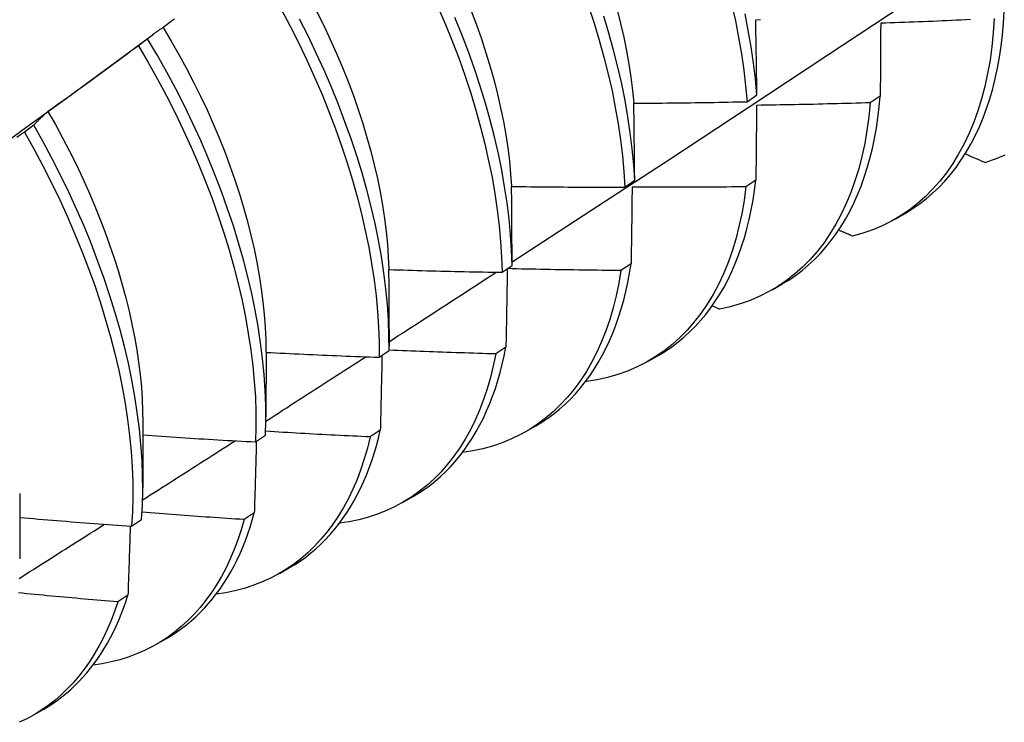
# Model space of a CAD drawing. Header units: inches. Extents: x 25 to 246, y 20 to 159.
# Tile 101 of 112: x 221.666 to 221.944, y 107.187 to 107.386. Entities that reach past the tile are written whole.
import ezdxf

# ---------------------------------------------------------------- set-up
doc = ezdxf.new("R2010")
doc.units = ezdxf.units.IN
doc.header["$MEASUREMENT"] = 0
doc.layers.add('Visible Edges(ANSI)', color=7, linetype='Continuous', lineweight=25)

msp = doc.modelspace()

# ---------------------------------------------------------------- linework, layer by layer
at = {"layer": 'Visible Edges(ANSI)'}
for p, q in [((221.68955, 107.37145), (221.70349, 107.38174)), ((221.70181, 107.38041), (221.69921, 107.37844)), ((221.87123, 107.36262), (221.87402, 107.36457)), ((221.90888, 107.36423), (221.90604, 107.36231)), ((221.6696, 107.35597), (221.66699, 107.35399)), ((221.83668, 107.33846), (221.83948, 107.34041)), ((221.87373, 107.34046), (221.87088, 107.33855)), ((221.91309, 107.32943), (221.9159, 107.33105)), ((221.83846, 107.31679), (221.8356, 107.31488)), ((221.80201, 107.31437), (221.80482, 107.31632)), ((221.87829, 107.30939), (221.8811, 107.31101)), ((221.86142, 107.30494), (221.86351, 107.304)), ((221.77005, 107.2982), (221.77004, 107.29348)), ((221.73527, 107.29188), (221.73525, 107.27344)), ((221.76722, 107.29036), (221.77004, 107.2923)), ((221.80307, 107.29321), (221.80021, 107.29131)), ((221.84349, 107.28935), (221.8463, 107.29097)), ((221.82567, 107.28361), (221.82586, 107.28352)), ((221.70047, 107.27184), (221.70045, 107.2534)), ((221.76757, 107.26972), (221.7647, 107.26783)), ((221.80869, 107.26932), (221.8115, 107.27093)), ((221.73231, 107.26642), (221.73514, 107.26835)), ((221.66567, 107.2518), (221.66565, 107.23336)), ((221.77389, 107.24928), (221.77671, 107.2509)), ((221.69729, 107.24256), (221.70012, 107.24449)), ((221.73196, 107.24634), (221.72908, 107.24446)), ((221.73909, 107.22924), (221.74191, 107.23086)), ((221.69623, 107.22307), (221.69334, 107.22119)), ((221.7043, 107.2092), (221.70711, 107.21082)), ((221.6695, 107.18916), (221.67231, 107.19078))]:
    msp.add_line(p, q, dxfattribs=at)
at = {"layer": 'Visible Edges(ANSI)', "flags": 128}
for points in [[(221.80481, 107.3173), (221.82711, 107.33184), (221.84937, 107.3464), (221.87158, 107.361), (221.89376, 107.37564), (221.9159, 107.3903), (221.93799, 107.40499), (221.96005, 107.41971), (221.98207, 107.43446), (222.00404, 107.44923), (222.02598, 107.46403), (222.04787, 107.47885), (222.06973, 107.4937), (222.09155, 107.50857), (222.11332, 107.52346), (222.13506, 107.53837)], [(221.78395, 107.3893), (221.78602, 107.38445), (221.78798, 107.37959), (221.78982, 107.37473), (221.79153, 107.36988), (221.79312, 107.36505), (221.79459, 107.36023), (221.79592, 107.35543), (221.79713, 107.35067), (221.7982, 107.34594), (221.79915, 107.34126), (221.79996, 107.33662), (221.80064, 107.33204), (221.80118, 107.32752), (221.80159, 107.32306), (221.80187, 107.31868), (221.80201, 107.31437)], [(221.82643, 107.38964), (221.82801, 107.3848), (221.82947, 107.37998), (221.83079, 107.37519), (221.83199, 107.37043), (221.83306, 107.3657), (221.834, 107.36102), (221.8348, 107.35639), (221.83547, 107.35181), (221.83601, 107.34729), (221.83641, 107.34284), (221.83668, 107.33846)], [(221.86686, 107.39018), (221.86792, 107.38546), (221.86885, 107.38078), (221.86964, 107.37615), (221.87031, 107.37158), (221.87084, 107.36707), (221.87123, 107.36262)], [(221.73955, 107.38878), (221.74208, 107.38401), (221.74451, 107.37921), (221.74682, 107.37439), (221.74902, 107.36955), (221.7511, 107.3647), (221.75307, 107.35984), (221.75491, 107.35498), (221.75663, 107.35013), (221.75823, 107.34529), (221.7597, 107.34047), (221.76105, 107.33568), (221.76226, 107.33091), (221.76334, 107.32618), (221.7643, 107.32149), (221.76512, 107.31686), (221.7658, 107.31227), (221.76636, 107.30775), (221.76677, 107.30329), (221.76706, 107.2989), (221.76721, 107.29459), (221.76722, 107.29036)], [(221.74962, 107.38807), (221.75157, 107.38414), (221.75343, 107.3802), (221.7552, 107.37624), (221.75688, 107.37228), (221.75847, 107.36832), (221.75995, 107.36436), (221.76134, 107.36041), (221.76263, 107.35647), (221.76381, 107.35254), (221.76489, 107.34864), (221.76587, 107.34477), (221.76674, 107.34092), (221.76751, 107.33711), (221.76818, 107.33334), (221.76875, 107.32961), (221.76921, 107.32592), (221.76957, 107.32229), (221.76982, 107.31871), (221.76997, 107.31519)], [(221.80482, 107.31632), (221.80466, 107.32063), (221.80438, 107.32502), (221.80396, 107.32948), (221.8034, 107.33401), (221.80271, 107.33859), (221.80189, 107.34323), (221.80094, 107.34792), (221.79985, 107.35265), (221.79864, 107.35741), (221.79729, 107.36221), (221.79582, 107.36703), (221.79422, 107.37187), (221.79249, 107.37672), (221.79065, 107.38158), (221.78868, 107.38644)], [(221.79326, 107.38828), (221.79475, 107.38432), (221.79613, 107.38036), (221.79743, 107.37642), (221.79862, 107.3725), (221.79971, 107.36859), (221.8007, 107.36471), (221.80158, 107.36087), (221.80236, 107.35706), (221.80303, 107.35329), (221.80359, 107.34956), (221.80405, 107.34588), (221.8044, 107.34226), (221.80464, 107.33869)], [(221.83948, 107.34041), (221.8392, 107.3448), (221.83879, 107.34925), (221.83824, 107.35377), (221.83756, 107.35836), (221.83674, 107.36299), (221.8358, 107.36768), (221.83472, 107.37241), (221.83351, 107.37717), (221.83217, 107.38196), (221.83071, 107.38678)], [(221.83449, 107.38857), (221.83548, 107.38469), (221.83636, 107.38084), (221.83714, 107.37702), (221.83782, 107.37325), (221.83839, 107.36952), (221.83886, 107.36583), (221.83922, 107.3622)], [(221.87402, 107.36457), (221.87361, 107.36903), (221.87307, 107.37354), (221.8724, 107.37812), (221.87159, 107.38276), (221.87066, 107.38744)], [(221.9159, 107.33105), (221.91794, 107.3323), (221.91992, 107.33366), (221.92183, 107.33513), (221.92368, 107.33671), (221.92545, 107.33839), (221.92715, 107.34018), (221.92877, 107.34207), (221.93032, 107.34406), (221.93179, 107.34616), (221.93319, 107.34834), (221.9345, 107.35063), (221.93574, 107.35301), (221.93689, 107.35548), (221.93796, 107.35804), (221.93894, 107.36069), (221.93984, 107.36343), (221.94066, 107.36624), (221.94139, 107.36914), (221.94203, 107.37212), (221.94258, 107.37517), (221.94305, 107.37829), (221.94343, 107.38149), (221.94371, 107.38475), (221.94391, 107.38808)], [(221.70619, 107.38361), (221.706, 107.38349), (221.70582, 107.38336), (221.70563, 107.38324), (221.70544, 107.38312), (221.70525, 107.38299), (221.70506, 107.38286), (221.70488, 107.38274), (221.70469, 107.38261), (221.70451, 107.38248), (221.70432, 107.38235), (221.70414, 107.38222), (221.70396, 107.38208), (221.70377, 107.38195), (221.70359, 107.38182), (221.70341, 107.38168), (221.70323, 107.38154), (221.70305, 107.38141), (221.70287, 107.38127), (221.70269, 107.38113), (221.70251, 107.38099), (221.70233, 107.38085), (221.70216, 107.3807), (221.70198, 107.38056), (221.70181, 107.38041)], [(221.70617, 107.38358), (221.70845, 107.37977), (221.71065, 107.37592), (221.71277, 107.37204), (221.7148, 107.36814), (221.71675, 107.36422), (221.7186, 107.36029), (221.72036, 107.35634), (221.72203, 107.35239), (221.72361, 107.34843), (221.72508, 107.34448), (221.72646, 107.34053), (221.72774, 107.3366), (221.72893, 107.33268), (221.73001, 107.32878), (221.731, 107.3249), (221.73189, 107.32106), (221.73267, 107.31724), (221.73335, 107.31347), (221.73393, 107.30974), (221.73441, 107.30606), (221.73478, 107.30242), (221.73504, 107.29885), (221.7352, 107.29533), (221.73525, 107.29188)], [(221.70936, 107.38598), (221.7083, 107.38519), (221.70725, 107.3844), (221.70619, 107.38361)], [(221.77004, 107.2923), (221.77001, 107.29653), (221.76985, 107.30085), (221.76956, 107.30524), (221.76913, 107.30971), (221.76857, 107.31424), (221.76787, 107.31883), (221.76704, 107.32347), (221.76608, 107.32816), (221.76498, 107.33289), (221.76376, 107.33766), (221.76241, 107.34246), (221.76093, 107.34728), (221.75932, 107.35212), (221.75759, 107.35697), (221.75574, 107.36183), (221.75376, 107.36669), (221.75167, 107.37154), (221.74946, 107.37638), (221.74714, 107.3812), (221.74471, 107.386)], [(221.87369, 107.3858), (221.87502, 107.38583)], [(221.87402, 107.36457), (221.874, 107.36547), (221.87399, 107.36636), (221.87398, 107.36725), (221.87397, 107.36815), (221.87396, 107.36904), (221.87394, 107.36993), (221.87393, 107.37082), (221.87392, 107.37171), (221.87391, 107.37259), (221.87389, 107.37348), (221.87388, 107.37437), (221.87386, 107.37525), (221.87385, 107.37614), (221.87384, 107.37702), (221.87382, 107.3779), (221.87381, 107.37878), (221.87379, 107.37966), (221.87378, 107.38054), (221.87376, 107.38142), (221.87375, 107.3823), (221.87373, 107.38317), (221.87372, 107.38405), (221.8737, 107.38493), (221.87369, 107.3858)], [(221.94108, 107.38615), (221.94082, 107.38211), (221.94042, 107.37816), (221.9399, 107.37432), (221.93924, 107.37059), (221.93845, 107.36696), (221.93752, 107.36346), (221.93648, 107.36007), (221.9353, 107.35682), (221.934, 107.35369), (221.93258, 107.35069), (221.93103, 107.34784), (221.92937, 107.34512), (221.92759, 107.34255), (221.92569, 107.34013), (221.92369, 107.33786), (221.92157, 107.33574), (221.91935, 107.33378), (221.91702, 107.33198), (221.9146, 107.33034), (221.91208, 107.32887), (221.90946, 107.32756), (221.90675, 107.32642), (221.90396, 107.32544), (221.90108, 107.32464)], [(221.909, 107.38479), (221.909, 107.38394), (221.90899, 107.3831), (221.90899, 107.38225), (221.90898, 107.3814), (221.90898, 107.38055), (221.90897, 107.3797), (221.90897, 107.37885), (221.90896, 107.378), (221.90896, 107.37714), (221.90895, 107.37629), (221.90895, 107.37543), (221.90894, 107.37458), (221.90894, 107.37372), (221.90893, 107.37286), (221.90893, 107.372), (221.90892, 107.37114), (221.90892, 107.37028), (221.90891, 107.36942), (221.90891, 107.36856), (221.9089, 107.36769), (221.90889, 107.36683), (221.90889, 107.36596), (221.90888, 107.3651), (221.90888, 107.36423)], [(221.9344, 107.38582), (221.93307, 107.38575), (221.93173, 107.38569), (221.93039, 107.38563), (221.92906, 107.38557), (221.92772, 107.38551), (221.92638, 107.38545), (221.92505, 107.38539), (221.92371, 107.38534), (221.92237, 107.38528), (221.92104, 107.38523), (221.9197, 107.38518), (221.91836, 107.38512), (221.91702, 107.38507), (221.91569, 107.38502), (221.91435, 107.38497), (221.91301, 107.38493), (221.91168, 107.38488), (221.91034, 107.38483), (221.909, 107.38479)], [(221.69921, 107.37844), (221.69815, 107.37765), (221.69709, 107.37687), (221.69603, 107.37608), (221.69497, 107.3753), (221.69391, 107.37451), (221.69285, 107.37373), (221.69179, 107.37295), (221.69073, 107.37217), (221.68966, 107.37139), (221.6886, 107.37061), (221.68753, 107.36983), (221.68647, 107.36906), (221.6854, 107.36828), (221.68434, 107.36751), (221.68327, 107.36673), (221.6822, 107.36596), (221.68113, 107.36519), (221.68006, 107.36442), (221.67899, 107.36365), (221.67792, 107.36288), (221.67685, 107.36211), (221.67578, 107.36135), (221.67471, 107.36058), (221.67363, 107.35982)], [(221.69921, 107.37844), (221.70195, 107.37375), (221.7046, 107.36902), (221.70714, 107.36426), (221.70957, 107.35946), (221.71189, 107.35464), (221.71409, 107.3498), (221.71618, 107.34495), (221.71816, 107.34009), (221.72001, 107.33523), (221.72174, 107.33038), (221.72334, 107.32554), (221.72482, 107.32072), (221.72617, 107.31592), (221.72739, 107.31115), (221.72849, 107.30642), (221.72945, 107.30173), (221.73027, 107.29709), (221.73097, 107.2925), (221.73153, 107.28797), (221.73195, 107.28351), (221.73225, 107.27912), (221.7324, 107.2748), (221.73243, 107.27057), (221.73231, 107.26642)], [(221.73514, 107.26835), (221.73524, 107.27251), (221.73521, 107.27675), (221.73504, 107.28107), (221.73474, 107.28547), (221.7343, 107.28993), (221.73373, 107.29447), (221.73303, 107.29906), (221.73219, 107.30371), (221.73122, 107.3084), (221.73012, 107.31313), (221.72889, 107.3179), (221.72752, 107.3227), (221.72604, 107.32753), (221.72442, 107.33237), (221.72268, 107.33722), (221.72082, 107.34208), (221.71884, 107.34694), (221.71674, 107.35179), (221.71453, 107.35663), (221.7122, 107.36145), (221.70976, 107.36624), (221.70721, 107.371), (221.70456, 107.37573), (221.70181, 107.38041)], [(221.65626, 107.34719), (221.66737, 107.35528), (221.67846, 107.36336), (221.68954, 107.37145)], [(221.8811, 107.31101), (221.88305, 107.3122), (221.88494, 107.31349), (221.88677, 107.31488), (221.88853, 107.31636), (221.89023, 107.31794), (221.89187, 107.31962), (221.89344, 107.32139), (221.89494, 107.32325), (221.89637, 107.3252), (221.89773, 107.32725), (221.89902, 107.32938), (221.90024, 107.33159), (221.90138, 107.3339), (221.90245, 107.33628), (221.90345, 107.33874), (221.90436, 107.34129), (221.90521, 107.34391), (221.90597, 107.3466), (221.90665, 107.34937), (221.90726, 107.35221), (221.90778, 107.35512), (221.90823, 107.35809), (221.90859, 107.36113), (221.90888, 107.36423)], [(221.83923, 107.3622), (221.84057, 107.36221), (221.8419, 107.36221), (221.84323, 107.36222), (221.84457, 107.36223), (221.8459, 107.36224), (221.84723, 107.36225), (221.84857, 107.36226), (221.8499, 107.36228), (221.85123, 107.36229), (221.85257, 107.36231), (221.8539, 107.36232), (221.85523, 107.36234), (221.85657, 107.36236), (221.8579, 107.36238), (221.85923, 107.3624), (221.86057, 107.36242), (221.8619, 107.36244), (221.86323, 107.36246), (221.86457, 107.36248), (221.8659, 107.36251), (221.86723, 107.36254), (221.86856, 107.36256), (221.8699, 107.36259), (221.87123, 107.36262)], [(221.83948, 107.34041), (221.83947, 107.34133), (221.83946, 107.34225), (221.83945, 107.34316), (221.83944, 107.34408), (221.83944, 107.34499), (221.83943, 107.34591), (221.83942, 107.34682), (221.83941, 107.34773), (221.8394, 107.34864), (221.83939, 107.34955), (221.83938, 107.35046), (221.83937, 107.35137), (221.83936, 107.35228), (221.83935, 107.35318), (221.83934, 107.35409), (221.83933, 107.35499), (221.83932, 107.3559), (221.83931, 107.3568), (221.83929, 107.3577), (221.83928, 107.3586), (221.83927, 107.3595), (221.83926, 107.3604), (221.83925, 107.3613), (221.83923, 107.3622)], [(221.90604, 107.36231), (221.90565, 107.35835), (221.90513, 107.35451), (221.90448, 107.35076), (221.9037, 107.34714), (221.90278, 107.34362), (221.90174, 107.34023), (221.90058, 107.33697), (221.89928, 107.33383), (221.89787, 107.33083), (221.89633, 107.32796), (221.89467, 107.32524), (221.8929, 107.32266), (221.89101, 107.32023), (221.88901, 107.31795), (221.8869, 107.31582), (221.88468, 107.31386), (221.88237, 107.31204), (221.87995, 107.3104), (221.87743, 107.30891), (221.87482, 107.30759), (221.87212, 107.30644), (221.86933, 107.30546), (221.86646, 107.30464), (221.86351, 107.304)], [(221.87392, 107.36159), (221.87391, 107.36072), (221.87391, 107.35985), (221.8739, 107.35897), (221.87389, 107.3581), (221.87388, 107.35723), (221.87388, 107.35635), (221.87387, 107.35548), (221.87386, 107.3546), (221.87385, 107.35373), (221.87385, 107.35285), (221.87384, 107.35197), (221.87383, 107.35109), (221.87382, 107.35021), (221.87381, 107.34933), (221.87381, 107.34845), (221.8738, 107.34756), (221.87379, 107.34668), (221.87378, 107.34579), (221.87377, 107.34491), (221.87376, 107.34402), (221.87375, 107.34313), (221.87374, 107.34224), (221.87374, 107.34135), (221.87373, 107.34046)], [(221.90604, 107.36231), (221.9047, 107.36226), (221.90337, 107.36222), (221.90203, 107.36218), (221.90069, 107.36214), (221.89935, 107.36211), (221.89801, 107.36207), (221.89668, 107.36203), (221.89534, 107.362), (221.894, 107.36197), (221.89266, 107.36193), (221.89132, 107.3619), (221.88998, 107.36187), (221.88865, 107.36184), (221.88731, 107.36181), (221.88597, 107.36179), (221.88463, 107.36176), (221.88329, 107.36173), (221.88195, 107.36171), (221.88061, 107.36169), (221.87928, 107.36166), (221.87794, 107.36164), (221.8766, 107.36162), (221.87526, 107.3616), (221.87392, 107.36159)], [(221.67363, 107.35982), (221.67346, 107.35967), (221.67328, 107.35952), (221.67311, 107.35937), (221.67294, 107.35922), (221.67277, 107.35906), (221.67259, 107.35891), (221.67242, 107.35876), (221.67225, 107.3586), (221.67208, 107.35844), (221.67191, 107.35829), (221.67174, 107.35813), (221.67157, 107.35797), (221.67141, 107.35781), (221.67124, 107.35765), (221.67107, 107.35748), (221.67091, 107.35732), (221.67074, 107.35715), (221.67058, 107.35699), (221.67041, 107.35682), (221.67025, 107.35665), (221.67009, 107.35648), (221.66992, 107.35631), (221.66976, 107.35614), (221.6696, 107.35597)], [(221.67362, 107.35982), (221.67573, 107.35613), (221.67776, 107.35241), (221.67971, 107.34867), (221.68158, 107.34491), (221.68337, 107.34113), (221.68508, 107.33735), (221.6867, 107.33355), (221.68825, 107.32975), (221.6897, 107.32596), (221.69107, 107.32216), (221.69235, 107.31838), (221.69354, 107.31461), (221.69464, 107.31086), (221.69565, 107.30713), (221.69657, 107.30342), (221.69739, 107.29975), (221.69811, 107.2961), (221.69874, 107.2925), (221.69927, 107.28893), (221.6997, 107.28542), (221.70003, 107.28195), (221.70027, 107.27853), (221.7004, 107.27517), (221.70044, 107.27187)], [(221.70012, 107.24449), (221.70035, 107.24856), (221.70044, 107.25272), (221.7004, 107.25696), (221.70023, 107.26129), (221.69992, 107.26569), (221.69947, 107.27016), (221.69889, 107.2747), (221.69818, 107.2793), (221.69734, 107.28394), (221.69636, 107.28864), (221.69525, 107.29338), (221.69401, 107.29815), (221.69264, 107.30295), (221.69115, 107.30777), (221.68952, 107.31262), (221.68778, 107.31747), (221.68591, 107.32233), (221.68392, 107.32719), (221.68182, 107.33204), (221.67959, 107.33687), (221.67726, 107.34169), (221.67481, 107.34648), (221.67226, 107.35125), (221.6696, 107.35597)], [(221.66699, 107.35399), (221.66592, 107.35323), (221.66484, 107.35247)], [(221.66699, 107.35399), (221.66964, 107.34927), (221.67219, 107.3445), (221.67463, 107.33971), (221.67695, 107.33489), (221.67917, 107.33005), (221.68127, 107.3252), (221.68324, 107.32034), (221.6851, 107.31548), (221.68684, 107.31063), (221.68845, 107.30579), (221.68994, 107.30096), (221.6913, 107.29617), (221.69253, 107.2914), (221.69363, 107.28666), (221.69459, 107.28197), (221.69543, 107.27732), (221.69613, 107.27273), (221.6967, 107.2682), (221.69713, 107.26373), (221.69743, 107.25934), (221.6976, 107.25502), (221.69763, 107.25078), (221.69753, 107.24662), (221.69729, 107.24256)], [(221.93289, 107.34786), (221.93313, 107.34776), (221.93337, 107.34766), (221.9336, 107.34756), (221.93384, 107.34746), (221.93408, 107.34736), (221.93431, 107.34726), (221.93455, 107.34715), (221.93479, 107.34705), (221.93503, 107.34695), (221.93526, 107.34685), (221.9355, 107.34675), (221.93574, 107.34665), (221.93598, 107.34654), (221.93621, 107.34644), (221.93645, 107.34634), (221.93669, 107.34624), (221.93693, 107.34614), (221.93716, 107.34604), (221.9374, 107.34594), (221.93764, 107.34583), (221.93788, 107.34573), (221.93811, 107.34563), (221.93835, 107.34553), (221.93859, 107.34543)], [(221.9441, 107.34752), (221.94139, 107.34639), (221.93859, 107.34543)], [(221.8463, 107.29097), (221.84815, 107.2921), (221.84995, 107.29332), (221.8517, 107.29462), (221.85338, 107.29602), (221.85501, 107.2975), (221.85658, 107.29907), (221.85809, 107.30072), (221.85954, 107.30245), (221.86093, 107.30427), (221.86226, 107.30617), (221.86352, 107.30815), (221.86472, 107.31021), (221.86585, 107.31235), (221.86691, 107.31456), (221.86791, 107.31684), (221.86884, 107.3192), (221.86969, 107.32163), (221.87048, 107.32413), (221.8712, 107.32669), (221.87185, 107.32932), (221.87243, 107.33202), (221.87293, 107.33477), (221.87337, 107.33759), (221.87373, 107.34046)], [(221.80468, 107.33865), (221.80601, 107.33863), (221.80735, 107.33862), (221.80868, 107.3386), (221.81001, 107.33858), (221.81135, 107.33857), (221.81268, 107.33855), (221.81401, 107.33854), (221.81535, 107.33853), (221.81668, 107.33852), (221.81801, 107.33851), (221.81935, 107.3385), (221.82068, 107.33849), (221.82201, 107.33848), (221.82335, 107.33847), (221.82468, 107.33847), (221.82601, 107.33846), (221.82735, 107.33846), (221.82868, 107.33846), (221.83001, 107.33846), (221.83135, 107.33846), (221.83268, 107.33846), (221.83401, 107.33846), (221.83535, 107.33846), (221.83668, 107.33846)], [(221.80482, 107.31632), (221.80481, 107.31726), (221.80481, 107.3182), (221.80481, 107.31914), (221.8048, 107.32007), (221.8048, 107.32101), (221.8048, 107.32195), (221.80479, 107.32288), (221.80479, 107.32382), (221.80478, 107.32475), (221.80478, 107.32568), (221.80477, 107.32662), (221.80477, 107.32755), (221.80476, 107.32848), (221.80475, 107.32941), (221.80475, 107.33034), (221.80474, 107.33126), (221.80473, 107.33219), (221.80473, 107.33312), (221.80472, 107.33404), (221.80471, 107.33496), (221.80471, 107.33589), (221.8047, 107.33681), (221.80469, 107.33773), (221.80468, 107.33865)], [(221.87088, 107.33855), (221.87037, 107.33469), (221.86972, 107.33094), (221.86895, 107.32731), (221.86804, 107.32379), (221.86701, 107.32039), (221.86585, 107.31712), (221.86456, 107.31397), (221.86315, 107.31096), (221.86162, 107.30809), (221.85997, 107.30536), (221.85821, 107.30277), (221.85633, 107.30033), (221.85433, 107.29804), (221.85223, 107.29591), (221.85002, 107.29393), (221.84771, 107.29211), (221.84529, 107.29045), (221.84278, 107.28896), (221.84018, 107.28763), (221.83748, 107.28646), (221.8347, 107.28547), (221.83183, 107.28465), (221.82888, 107.284), (221.82586, 107.28352)], [(221.83874, 107.33846), (221.83873, 107.33757), (221.83872, 107.33667), (221.83871, 107.33578), (221.8387, 107.33488), (221.83869, 107.33399), (221.83868, 107.33309), (221.83867, 107.33219), (221.83865, 107.33129), (221.83864, 107.33039), (221.83863, 107.32949), (221.83862, 107.32859), (221.83861, 107.32769), (221.8386, 107.32678), (221.83858, 107.32588), (221.83857, 107.32497), (221.83856, 107.32407), (221.83855, 107.32316), (221.83854, 107.32225), (221.83852, 107.32134), (221.83851, 107.32043), (221.8385, 107.31952), (221.83849, 107.31861), (221.83847, 107.3177), (221.83846, 107.31679)], [(221.87088, 107.33855), (221.86954, 107.33853), (221.8682, 107.33852), (221.86686, 107.3385), (221.86553, 107.33849), (221.86419, 107.33848), (221.86285, 107.33847), (221.86151, 107.33846), (221.86017, 107.33845), (221.85883, 107.33844), (221.85749, 107.33844), (221.85615, 107.33843), (221.85481, 107.33843), (221.85347, 107.33843), (221.85213, 107.33842), (221.85079, 107.33842), (221.84946, 107.33842), (221.84812, 107.33842), (221.84678, 107.33843), (221.84544, 107.33843), (221.8441, 107.33843), (221.84276, 107.33844), (221.84142, 107.33844), (221.84008, 107.33845), (221.83874, 107.33846)], [(221.89716, 107.32636), (221.89732, 107.32629), (221.89748, 107.32622), (221.89765, 107.32615), (221.89781, 107.32608), (221.89797, 107.326), (221.89814, 107.32593), (221.8983, 107.32586), (221.89847, 107.32579), (221.89863, 107.32572), (221.89879, 107.32564), (221.89896, 107.32557), (221.89912, 107.3255), (221.89928, 107.32543), (221.89945, 107.32536), (221.89961, 107.32529), (221.89977, 107.32521), (221.89994, 107.32514), (221.9001, 107.32507), (221.90026, 107.325), (221.90043, 107.32493), (221.90059, 107.32486), (221.90076, 107.32478), (221.90092, 107.32471), (221.90108, 107.32464)], [(221.8115, 107.27093), (221.81326, 107.272), (221.81497, 107.27315), (221.81662, 107.27437), (221.81823, 107.27568), (221.81979, 107.27706), (221.82129, 107.27852), (221.82274, 107.28006), (221.82414, 107.28167), (221.82548, 107.28336), (221.82677, 107.28512), (221.828, 107.28695), (221.82917, 107.28886), (221.83028, 107.29083), (221.83133, 107.29287), (221.83232, 107.29498), (221.83326, 107.29716), (221.83413, 107.2994), (221.83494, 107.30171), (221.83568, 107.30408), (221.83637, 107.3065), (221.83699, 107.30899), (221.83754, 107.31153), (221.83803, 107.31413), (221.83846, 107.31679)], [(221.77003, 107.31517), (221.77136, 107.31512), (221.77269, 107.31508), (221.77402, 107.31504), (221.77535, 107.315), (221.77669, 107.31496), (221.77802, 107.31492), (221.77935, 107.31488), (221.78068, 107.31484), (221.78202, 107.31481), (221.78335, 107.31477), (221.78468, 107.31474), (221.78602, 107.3147), (221.78735, 107.31467), (221.78868, 107.31464), (221.79001, 107.31461), (221.79135, 107.31458), (221.79268, 107.31455), (221.79401, 107.31452), (221.79535, 107.31449), (221.79668, 107.31447), (221.79801, 107.31444), (221.79934, 107.31442), (221.80068, 107.3144), (221.80201, 107.31437)], [(221.77005, 107.2982), (221.77005, 107.29891), (221.77005, 107.29962), (221.77005, 107.30034), (221.77005, 107.30105), (221.77005, 107.30176), (221.77005, 107.30247), (221.77005, 107.30318), (221.77005, 107.30388), (221.77005, 107.30459), (221.77005, 107.3053), (221.77005, 107.30601), (221.77005, 107.30672), (221.77005, 107.30742), (221.77005, 107.30813), (221.77004, 107.30883), (221.77004, 107.30954), (221.77004, 107.31024), (221.77004, 107.31095), (221.77004, 107.31165), (221.77004, 107.31236), (221.77003, 107.31306), (221.77003, 107.31376), (221.77003, 107.31446), (221.77003, 107.31517)], [(221.77004, 107.29475), (221.77131, 107.29557), (221.77257, 107.29639), (221.77383, 107.2972), (221.7751, 107.29802), (221.77636, 107.29884), (221.77763, 107.29966), (221.77889, 107.30048), (221.78016, 107.3013), (221.78142, 107.30211), (221.78268, 107.30293), (221.78395, 107.30375), (221.78521, 107.30457), (221.78647, 107.30539), (221.78774, 107.30621), (221.789, 107.30703), (221.79026, 107.30785), (221.79152, 107.30867), (221.79279, 107.30949), (221.79405, 107.31031), (221.79531, 107.31113), (221.79657, 107.31195), (221.79784, 107.31277), (221.7991, 107.31359), (221.80036, 107.31441)], [(221.8356, 107.31488), (221.83499, 107.31126), (221.83426, 107.30774), (221.8334, 107.30432), (221.83243, 107.30102), (221.83134, 107.29784), (221.83013, 107.29477), (221.8288, 107.29183), (221.82736, 107.28902), (221.82581, 107.28633), (221.82415, 107.28378), (221.82238, 107.28137), (221.82051, 107.27909), (221.81853, 107.27696), (221.81646, 107.27497), (221.81428, 107.27312), (221.81201, 107.27143), (221.80965, 107.26988), (221.8072, 107.26849), (221.80466, 107.26726), (221.80204, 107.26618), (221.79933, 107.26525), (221.79655, 107.26449), (221.7937, 107.26389), (221.79078, 107.26344)], [(221.80346, 107.31538), (221.80345, 107.31447), (221.80343, 107.31355), (221.80342, 107.31263), (221.8034, 107.31172), (221.80339, 107.3108), (221.80337, 107.30988), (221.80336, 107.30896), (221.80334, 107.30804), (221.80333, 107.30712), (221.80331, 107.3062), (221.80329, 107.30528), (221.80328, 107.30435), (221.80326, 107.30343), (221.80325, 107.3025), (221.80323, 107.30158), (221.80321, 107.30065), (221.8032, 107.29972), (221.80318, 107.2988), (221.80316, 107.29787), (221.80314, 107.29694), (221.80313, 107.296), (221.80311, 107.29507), (221.80309, 107.29414), (221.80307, 107.29321)], [(221.8356, 107.31488), (221.83427, 107.31489), (221.83293, 107.3149), (221.83159, 107.31491), (221.83025, 107.31493), (221.82892, 107.31494), (221.82758, 107.31496), (221.82624, 107.31497), (221.82491, 107.31499), (221.82357, 107.31501), (221.82223, 107.31503), (221.82089, 107.31505), (221.81956, 107.31507), (221.81822, 107.3151), (221.81688, 107.31512), (221.81554, 107.31514), (221.81421, 107.31517), (221.81287, 107.3152), (221.81153, 107.31522), (221.8102, 107.31525), (221.80886, 107.31528), (221.80752, 107.31531), (221.80618, 107.31535), (221.80485, 107.31538), (221.80351, 107.31541)], [(221.73527, 107.29174), (221.7366, 107.29167), (221.73793, 107.2916), (221.73926, 107.29154), (221.74059, 107.29147), (221.74192, 107.29141), (221.74325, 107.29134), (221.74458, 107.29128), (221.74592, 107.29122), (221.74725, 107.29116), (221.74858, 107.2911), (221.74991, 107.29104), (221.75124, 107.29098), (221.75257, 107.29093), (221.7539, 107.29087), (221.75523, 107.29081), (221.75657, 107.29076), (221.7579, 107.29071), (221.75923, 107.29065), (221.76056, 107.2906), (221.76189, 107.29055), (221.76323, 107.2905), (221.76456, 107.29045), (221.76589, 107.29041), (221.76722, 107.29036)], [(221.80021, 107.29131), (221.79895, 107.29134), (221.7977, 107.29137), (221.79644, 107.29141), (221.79518, 107.29145), (221.79392, 107.29148), (221.79267, 107.29152), (221.79141, 107.29156), (221.79015, 107.2916), (221.78889, 107.29164), (221.78764, 107.29169), (221.78638, 107.29173), (221.78512, 107.29177), (221.78386, 107.29182), (221.78261, 107.29186), (221.78135, 107.29191), (221.78009, 107.29196), (221.77884, 107.292), (221.77758, 107.29205), (221.77632, 107.2921), (221.77506, 107.29215), (221.77381, 107.29221), (221.77255, 107.29226), (221.77129, 107.29231), (221.77004, 107.29237)], [(221.77671, 107.2509), (221.77836, 107.2519), (221.77998, 107.25297), (221.78155, 107.25412), (221.78308, 107.25534), (221.78456, 107.25663), (221.786, 107.25798), (221.78738, 107.25941), (221.78872, 107.2609), (221.79002, 107.26246), (221.79126, 107.26409), (221.79245, 107.26578), (221.79359, 107.26753), (221.79468, 107.26935), (221.79572, 107.27123), (221.7967, 107.27317), (221.79763, 107.27518), (221.7985, 107.27724), (221.79932, 107.27935), (221.80009, 107.28153), (221.8008, 107.28376), (221.80145, 107.28604), (221.80205, 107.28838), (221.80259, 107.29077), (221.80307, 107.29321)], [(221.73523, 107.27232), (221.73641, 107.27308), (221.73759, 107.27383), (221.73876, 107.27459), (221.73994, 107.27535), (221.74112, 107.2761), (221.7423, 107.27686), (221.74347, 107.27762), (221.74465, 107.27838), (221.74583, 107.27913), (221.747, 107.27989), (221.74818, 107.28065), (221.74935, 107.2814), (221.75053, 107.28216), (221.75171, 107.28292), (221.75288, 107.28368), (221.75406, 107.28443), (221.75523, 107.28519), (221.75641, 107.28595), (221.75759, 107.28671), (221.75876, 107.28747), (221.75994, 107.28823), (221.76111, 107.28898), (221.76229, 107.28974), (221.76346, 107.2905)], [(221.80021, 107.29131), (221.79951, 107.28792), (221.7987, 107.28464), (221.79778, 107.28146), (221.79675, 107.27839), (221.79561, 107.27542), (221.79437, 107.27257), (221.79302, 107.26984), (221.79157, 107.26722), (221.79001, 107.26472), (221.78836, 107.26235), (221.78661, 107.26011), (221.78476, 107.25799), (221.78282, 107.25601), (221.78079, 107.25416), (221.77867, 107.25245), (221.77646, 107.25087), (221.77416, 107.24943), (221.77179, 107.24814), (221.76933, 107.24699), (221.7668, 107.24598), (221.7642, 107.24511), (221.76153, 107.2444), (221.75878, 107.24383), (221.75598, 107.2434)], [(221.76805, 107.29093), (221.76803, 107.29006), (221.76802, 107.28918), (221.768, 107.2883), (221.76798, 107.28742), (221.76796, 107.28655), (221.76794, 107.28567), (221.76792, 107.28479), (221.7679, 107.28391), (221.76788, 107.28303), (221.76786, 107.28214), (221.76784, 107.28126), (221.76782, 107.28038), (221.7678, 107.27949), (221.76778, 107.27861), (221.76776, 107.27772), (221.76774, 107.27684), (221.76772, 107.27595), (221.7677, 107.27506), (221.76768, 107.27418), (221.76766, 107.27329), (221.76764, 107.2724), (221.76762, 107.27151), (221.7676, 107.27062), (221.76757, 107.26972)], [(221.7647, 107.26783), (221.76347, 107.26789), (221.76224, 107.26794), (221.76101, 107.268), (221.75978, 107.26806), (221.75855, 107.26812), (221.75732, 107.26818), (221.75609, 107.26824), (221.75486, 107.26831), (221.75363, 107.26837), (221.7524, 107.26843), (221.75117, 107.2685), (221.74994, 107.26856), (221.7487, 107.26863), (221.74747, 107.2687), (221.74624, 107.26877), (221.74501, 107.26883), (221.74379, 107.2689), (221.74256, 107.26898), (221.74133, 107.26905), (221.7401, 107.26912), (221.73887, 107.26919), (221.73764, 107.26927), (221.73641, 107.26934), (221.73518, 107.26942)], [(221.74191, 107.23086), (221.74347, 107.2318), (221.74499, 107.2328), (221.74648, 107.23387), (221.74792, 107.23501), (221.74933, 107.2362), (221.75069, 107.23745), (221.75202, 107.23877), (221.7533, 107.24015), (221.75454, 107.24158), (221.75573, 107.24308), (221.75688, 107.24463), (221.75799, 107.24624), (221.75905, 107.24791), (221.76006, 107.24963), (221.76103, 107.25141), (221.76195, 107.25324), (221.76283, 107.25513), (221.76365, 107.25706), (221.76443, 107.25905), (221.76516, 107.26109), (221.76584, 107.26318), (221.76647, 107.26531), (221.76704, 107.26749), (221.76757, 107.26972)], [(221.70039, 107.25002), (221.70148, 107.25071), (221.70257, 107.25141), (221.70366, 107.2521), (221.70475, 107.2528), (221.70584, 107.2535), (221.70693, 107.25419), (221.70802, 107.25489), (221.70911, 107.25559), (221.7102, 107.25628), (221.71129, 107.25698), (221.71238, 107.25768), (221.71347, 107.25838), (221.71456, 107.25907), (221.71565, 107.25977), (221.71674, 107.26047), (221.71783, 107.26116), (221.71892, 107.26186), (221.72001, 107.26256), (221.7211, 107.26326), (221.72219, 107.26395), (221.72328, 107.26465), (221.72437, 107.26535), (221.72546, 107.26605), (221.72654, 107.26675)], [(221.70047, 107.26838), (221.70179, 107.26828), (221.70312, 107.26819), (221.70444, 107.2681), (221.70577, 107.26801), (221.7071, 107.26793), (221.70842, 107.26784), (221.70975, 107.26775), (221.71108, 107.26767), (221.7124, 107.26758), (221.71373, 107.2675), (221.71506, 107.26742), (221.71638, 107.26733), (221.71771, 107.26725), (221.71904, 107.26717), (221.72036, 107.26709), (221.72169, 107.26701), (221.72302, 107.26694), (221.72435, 107.26686), (221.72567, 107.26679), (221.727, 107.26671), (221.72833, 107.26664), (221.72966, 107.26656), (221.73099, 107.26649), (221.73231, 107.26642)], [(221.7647, 107.26783), (221.76393, 107.26469), (221.76305, 107.26164), (221.76207, 107.25868), (221.761, 107.25583), (221.75982, 107.25308), (221.75855, 107.25044), (221.75719, 107.2479), (221.75573, 107.24548), (221.75418, 107.24316), (221.75254, 107.24097), (221.75081, 107.23889), (221.74899, 107.23693), (221.74709, 107.23509), (221.7451, 107.23338), (221.74303, 107.23179), (221.74089, 107.23033), (221.73867, 107.229), (221.73637, 107.22779), (221.73401, 107.22672), (221.73157, 107.22578), (221.72907, 107.22497), (221.7265, 107.2243), (221.72387, 107.22377), (221.72118, 107.22336)], [(221.73253, 107.26657), (221.73251, 107.26573), (221.73249, 107.2649), (221.73246, 107.26406), (221.73244, 107.26322), (221.73242, 107.26238), (221.73239, 107.26154), (221.73237, 107.2607), (221.73235, 107.25986), (221.73233, 107.25902), (221.7323, 107.25818), (221.73228, 107.25734), (221.73225, 107.2565), (221.73223, 107.25566), (221.73221, 107.25481), (221.73218, 107.25397), (221.73216, 107.25312), (221.73213, 107.25228), (221.73211, 107.25143), (221.73208, 107.25058), (221.73206, 107.24974), (221.73203, 107.24889), (221.73201, 107.24804), (221.73198, 107.24719), (221.73196, 107.24634)], [(221.66566, 107.24507), (221.66698, 107.24496), (221.66829, 107.24484), (221.66961, 107.24473), (221.67093, 107.24462), (221.67225, 107.24451), (221.67356, 107.2444), (221.67488, 107.24429), (221.6762, 107.24418), (221.67751, 107.24407), (221.67883, 107.24397), (221.68015, 107.24386), (221.68147, 107.24376), (221.68278, 107.24365), (221.6841, 107.24355), (221.68542, 107.24345), (221.68674, 107.24334), (221.68806, 107.24324), (221.68938, 107.24314), (221.69069, 107.24305), (221.69201, 107.24295), (221.69333, 107.24285), (221.69465, 107.24275), (221.69597, 107.24266), (221.69729, 107.24256)], [(221.72908, 107.24446), (221.72823, 107.24155), (221.7273, 107.23872), (221.72628, 107.23599), (221.72516, 107.23335), (221.72396, 107.23081), (221.72267, 107.22837), (221.7213, 107.22603), (221.71984, 107.22379), (221.7183, 107.22165), (221.71668, 107.21963), (221.71497, 107.21771), (221.71319, 107.2159), (221.71133, 107.2142), (221.7094, 107.21262), (221.70739, 107.21115), (221.70531, 107.2098), (221.70317, 107.20857), (221.70095, 107.20746), (221.69867, 107.20646), (221.69633, 107.20559), (221.69393, 107.20484), (221.69147, 107.20421), (221.68895, 107.20371), (221.68638, 107.20332)], [(221.72908, 107.24446), (221.72787, 107.24453), (221.72667, 107.24461), (221.72547, 107.24469), (221.72427, 107.24477), (221.72307, 107.24485), (221.72187, 107.24493), (221.72066, 107.24502), (221.71946, 107.2451), (221.71826, 107.24518), (221.71706, 107.24527), (221.71586, 107.24535), (221.71466, 107.24544), (221.71346, 107.24553), (221.71226, 107.24561), (221.71106, 107.2457), (221.70986, 107.24579), (221.70866, 107.24588), (221.70746, 107.24597), (221.70625, 107.24606), (221.70505, 107.24616), (221.70385, 107.24625), (221.70265, 107.24634), (221.70145, 107.24644), (221.70025, 107.24653)], [(221.70711, 107.21082), (221.70857, 107.2117), (221.71, 107.21264), (221.7114, 107.21363), (221.71277, 107.21468), (221.71409, 107.21578), (221.71539, 107.21694), (221.71664, 107.21815), (221.71786, 107.21941), (221.71904, 107.22073), (221.72019, 107.22209), (221.72129, 107.22351), (221.72236, 107.22498), (221.72339, 107.22651), (221.72437, 107.22808), (221.72532, 107.2297), (221.72623, 107.23136), (221.72709, 107.23308), (221.72792, 107.23484), (221.7287, 107.23665), (221.72944, 107.2385), (221.73013, 107.24039), (221.73078, 107.24233), (221.73139, 107.24432), (221.73196, 107.24634)], [(221.66551, 107.22783), (221.66652, 107.22847), (221.66752, 107.22911), (221.66853, 107.22975), (221.66953, 107.23038), (221.67053, 107.23102), (221.67154, 107.23166), (221.67254, 107.23229), (221.67355, 107.23293), (221.67455, 107.23357), (221.67555, 107.23421), (221.67656, 107.23484), (221.67756, 107.23548), (221.67857, 107.23612), (221.67957, 107.23676), (221.68057, 107.23739), (221.68158, 107.23803), (221.68258, 107.23867), (221.68358, 107.23931), (221.68459, 107.23995), (221.68559, 107.24059), (221.68659, 107.24122), (221.6876, 107.24186), (221.6886, 107.2425), (221.6896, 107.24314)], [(221.6969, 107.24259), (221.69687, 107.24178), (221.69685, 107.24098), (221.69682, 107.24017), (221.69679, 107.23936), (221.69677, 107.23855), (221.69674, 107.23774), (221.69671, 107.23693), (221.69669, 107.23612), (221.69666, 107.23531), (221.69663, 107.23449), (221.6966, 107.23368), (221.69658, 107.23287), (221.69655, 107.23205), (221.69652, 107.23124), (221.69649, 107.23042), (221.69646, 107.22961), (221.69643, 107.22879), (221.6964, 107.22798), (221.69638, 107.22716), (221.69635, 107.22634), (221.69632, 107.22552), (221.69629, 107.22471), (221.69626, 107.22389), (221.69623, 107.22307)], [(221.69334, 107.22119), (221.69217, 107.22129), (221.691, 107.22139), (221.68983, 107.22148), (221.68866, 107.22158), (221.68748, 107.22168), (221.68631, 107.22178), (221.68514, 107.22188), (221.68397, 107.22199), (221.6828, 107.22209), (221.68163, 107.22219), (221.68047, 107.2223), (221.6793, 107.2224), (221.67813, 107.22251), (221.67696, 107.22261), (221.67579, 107.22272), (221.67462, 107.22283), (221.67345, 107.22294), (221.67228, 107.22305), (221.67111, 107.22316), (221.66994, 107.22327), (221.66877, 107.22338), (221.6676, 107.22349), (221.66644, 107.22361), (221.66527, 107.22372)], [(221.67231, 107.19078), (221.67368, 107.1916), (221.67502, 107.19247), (221.67633, 107.19338), (221.6776, 107.19435), (221.67885, 107.19536), (221.68007, 107.19642), (221.68126, 107.19753), (221.68241, 107.19869), (221.68354, 107.19989), (221.68463, 107.20113), (221.68568, 107.20242), (221.68671, 107.20376), (221.6877, 107.20514), (221.68865, 107.20656), (221.68957, 107.20803), (221.69046, 107.20954), (221.69131, 107.21109), (221.69212, 107.21268), (221.6929, 107.21431), (221.69364, 107.21599), (221.69434, 107.2177), (221.69501, 107.21945), (221.69564, 107.22124), (221.69623, 107.22307)], [(221.69334, 107.22119), (221.69244, 107.21851), (221.69146, 107.2159), (221.6904, 107.21339), (221.68926, 107.21096), (221.68804, 107.20862), (221.68674, 107.20637), (221.68536, 107.20422), (221.68391, 107.20216), (221.68238, 107.2002), (221.68078, 107.19833), (221.67911, 107.19657), (221.67737, 107.1949), (221.67556, 107.19334), (221.67368, 107.19189), (221.67174, 107.19054), (221.66973, 107.18929), (221.66766, 107.18816), (221.66553, 107.18713)]]:
    msp.add_lwpolyline(points, dxfattribs=at)

doc.saveas('drawing.dxf')
